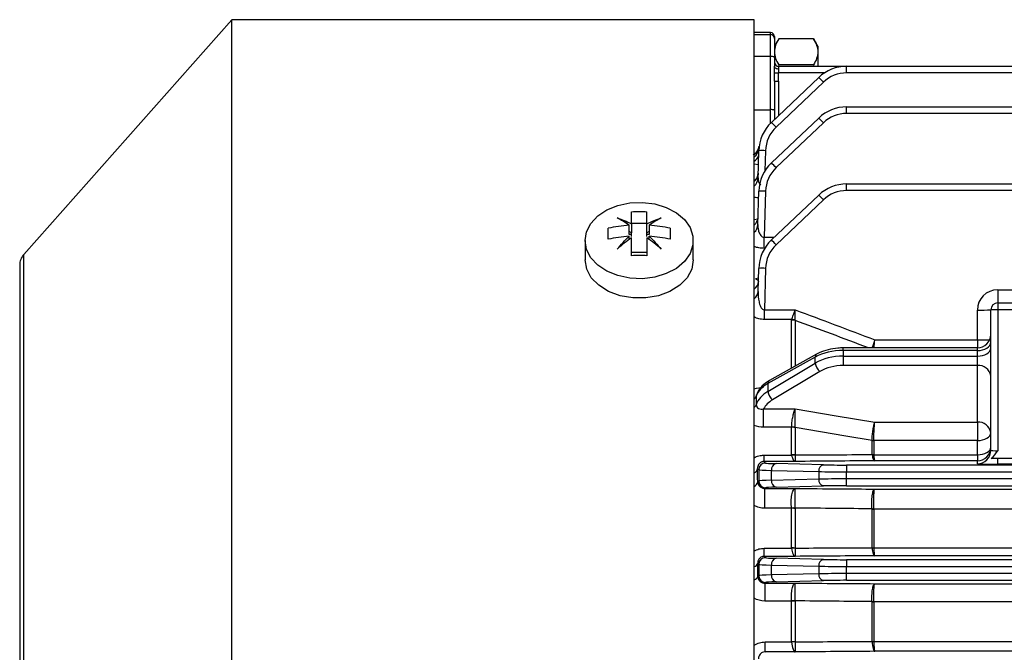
# Model space of a CAD drawing. Header units: millimetres. Extents: x -850 to -69, y -238 to 499.
# Tile 15 of 53: x -850 to -777, y 126 to 173. Entities that reach past the tile are written whole.
import ezdxf

# ---------------------------------------------------------------- set-up
doc = ezdxf.new("R2010")
doc.units = ezdxf.units.MM

msp = doc.modelspace()

# ---------------------------------------------------------------- linework, layer by layer
at = {"color": 7, "linetype": 'Continuous', "lineweight": 25}
for p, q in [((-834.487, 172.582), (-849.87, 155.221)), ((-795.872, 172.582), (-834.487, 172.582)), ((-834.487, 155.169), (-834.487, 172.582)), ((-795.872, 53.682), (-795.872, 172.582)), ((-794.672, 171.632), (-795.872, 171.632)), ((-795.872, 171.496), (-794.672, 171.496)), ((-794.672, 171.496), (-794.672, 171.632)), ((-794.672, 169.848), (-794.672, 171.496)), ((-794.372, 171.332), (-794.372, 171.197)), ((-794.372, 171.197), (-794.372, 169.796)), ((-794.06, 171.172), (-794.372, 170.632)), ((-791.485, 171.172), (-794.059, 171.172)), ((-791.172, 170.632), (-791.484, 171.172)), ((-791.172, 170.632), (-791.172, 170.207)), ((-794.672, 169.848), (-795.872, 169.848)), ((-794.672, 165.927), (-794.672, 169.848)), ((-794.372, 169.796), (-794.372, 169.134)), ((-791.172, 170.207), (-791.172, 169.132)), ((-794.059, 169.243), (-794.076, 169.135)), ((-794.072, 169.132), (-794.072, 168.946)), ((-794.072, 169.132), (-789.039, 169.132)), ((-791.485, 169.243), (-794.059, 169.243)), ((-791.485, 169.243), (-791.467, 169.132)), ((-789.039, 168.645), (-789.039, 169.132)), ((-789.039, 169.132), (-762.695, 169.132)), ((-794.602, 164.989), (-791.104, 168.308)), ((-790.677, 168.645), (-794.079, 168.645)), ((-762.733, 168.645), (-789.039, 168.645)), ((-794.372, 168.04), (-794.372, 165.875)), ((-790.76, 167.958), (-794.257, 164.639)), ((-794.072, 168.032), (-794.072, 165.491)), ((-789.039, 165.645), (-789.039, 166.132)), ((-789.039, 166.132), (-762.773, 166.132)), ((-795.872, 165.927), (-794.672, 165.927)), ((-794.672, 164.92), (-794.672, 165.927)), ((-794.602, 161.989), (-791.104, 165.308)), ((-794.372, 165.875), (-794.372, 165.207)), ((-762.812, 165.645), (-789.039, 165.645)), ((-790.76, 164.958), (-794.257, 161.639)), ((-795.588, 160.886), (-795.535, 162.891)), ((-795.036, 162.891), (-795.074, 161.413)), ((-795.563, 161.849), (-795.872, 161.89)), ((-789.039, 159.945), (-789.039, 160.432)), ((-789.039, 160.432), (-762.923, 160.432)), ((-795.6, 157.427), (-795.535, 159.891)), ((-795.036, 159.891), (-795.125, 156.488)), ((-794.602, 156.289), (-791.104, 159.608)), ((-762.961, 159.945), (-789.039, 159.945)), ((-790.76, 159.258), (-794.257, 155.939)), ((-805.116, 156.706), (-805.116, 157.374)), ((-804.947, 157.537), (-803.797, 157.537)), ((-804.947, 157.493), (-804.947, 156.825)), ((-803.797, 156.825), (-803.797, 157.493)), ((-803.628, 157.374), (-803.628, 156.706)), ((-795.872, 157.793), (-795.602, 157.857)), ((-804.947, 156.825), (-805.116, 156.926)), ((-804.947, 156.706), (-805.116, 156.706)), ((-805.116, 156.308), (-805.116, 156.561)), ((-804.947, 156.706), (-804.947, 156.825)), ((-804.947, 156.543), (-804.947, 156.706)), ((-803.628, 156.926), (-803.797, 156.825)), ((-803.797, 156.706), (-803.797, 156.825)), ((-803.628, 156.706), (-803.797, 156.706)), ((-803.797, 156.543), (-803.797, 156.706)), ((-803.628, 156.308), (-803.628, 156.561)), ((-808.372, 156.248), (-808.372, 154.814)), ((-800.372, 154.814), (-800.372, 156.248)), ((-795.125, 155.672), (-795.125, 156.488)), ((-795.125, 156.488), (-794.391, 156.488)), ((-849.87, 142.894), (-849.87, 155.221)), ((-834.487, 53.682), (-834.487, 155.169)), ((-804.947, 155.378), (-803.797, 155.378)), ((-795.099, 155.672), (-795.125, 155.672)), ((-850.172, 154.426), (-850.172, 71.838)), ((-795.581, 152.469), (-795.535, 154.191)), ((-795.036, 154.191), (-795.116, 151.121)), ((-795.776, 153.434), (-795.553, 153.502)), ((-777.872, 152.606), (-777.872, 151.632)), ((-777.872, 152.606), (-764.267, 152.606)), ((-777.872, 151.632), (-777.872, 151.132)), ((-777.872, 151.632), (-765.608, 151.632)), ((-795.116, 150.409), (-795.116, 151.121)), ((-795.116, 151.121), (-792.84, 151.121)), ((-779.372, 148.902), (-779.372, 151.106)), ((-777.872, 151.132), (-778.372, 151.132)), ((-778.372, 140.742), (-778.372, 151.132)), ((-777.872, 151.132), (-777.872, 140.703)), ((-765.608, 151.132), (-777.872, 151.132)), ((-793.1, 150.409), (-795.116, 150.409)), ((-793.104, 146.808), (-793.104, 150.365)), ((-792.845, 150.34), (-792.845, 146.952)), ((-786.962, 148.902), (-779.372, 148.902)), ((-779.372, 148.902), (-779.372, 148.31)), ((-791.254, 147.842), (-794.751, 145.886)), ((-779.372, 148.31), (-789.289, 148.31)), ((-789.289, 148.116), (-789.289, 148.31)), ((-789.289, 148.116), (-789.289, 147.699)), ((-779.372, 148.116), (-789.289, 148.116)), ((-779.372, 148.116), (-779.372, 148.31)), ((-779.372, 147.699), (-779.372, 148.116)), ((-791.354, 147.627), (-794.852, 145.671)), ((-794.852, 145.088), (-791.354, 147.182)), ((-791.354, 147.182), (-791.354, 147.627)), ((-789.289, 147.699), (-789.289, 147.006)), ((-789.289, 147.699), (-779.372, 147.699)), ((-779.372, 147.006), (-779.372, 147.699)), ((-791.01, 146.573), (-794.507, 144.479)), ((-779.372, 147.006), (-789.289, 147.006)), ((-779.372, 142.81), (-779.372, 147.006)), ((-794.852, 145.671), (-794.852, 145.088)), ((-795.702, 144.859), (-795.703, 144.858)), ((-795.173, 143.805), (-792.84, 143.805)), ((-795.173, 142.448), (-795.173, 143.805)), ((-849.87, 71.042), (-849.87, 142.894)), ((-786.962, 142.81), (-779.372, 142.81)), ((-779.372, 142.81), (-779.372, 141.455)), ((-793.104, 142.448), (-795.173, 142.448)), ((-793.104, 140.409), (-793.104, 142.445)), ((-792.845, 142.425), (-792.845, 140.391)), ((-787.158, 140.423), (-787.158, 141.464)), ((-787.028, 141.455), (-787.028, 141.454)), ((-779.372, 141.455), (-787.028, 141.455)), ((-787.028, 141.454), (-787.028, 140.413)), ((-779.372, 140.403), (-779.372, 141.455)), ((-795.151, 140.371), (-795.151, 139.911)), ((-795.151, 140.371), (-793.102, 140.371)), ((-795.036, 139.795), (-795.151, 139.911)), ((-792.84, 139.911), (-795.151, 139.911)), ((-787.028, 140.403), (-779.372, 140.403)), ((-779.372, 139.961), (-786.962, 139.961)), ((-779.372, 140.403), (-779.372, 139.961)), ((-779.372, 139.743), (-779.372, 139.961)), ((-777.872, 139.703), (-777.872, 140.132)), ((-765.872, 140.132), (-777.872, 140.132)), ((-795.627, 139.387), (-795.535, 139.295)), ((-795.535, 139.295), (-795.535, 138.468)), ((-794.602, 139.25), (-791.104, 139.163)), ((-794.602, 138.514), (-794.602, 139.25)), ((-790.76, 139.663), (-794.257, 139.75)), ((-791.104, 139.163), (-791.104, 138.601)), ((-789.039, 139.645), (-789.039, 139.145)), ((-689.705, 139.645), (-789.039, 139.645)), ((-789.039, 138.619), (-789.039, 139.145)), ((-789.039, 139.145), (-689.705, 139.145)), ((-765.872, 139.703), (-777.872, 139.703)), ((-795.535, 138.468), (-795.612, 138.392)), ((-791.104, 138.601), (-794.602, 138.514)), ((-789.039, 138.119), (-789.039, 138.619)), ((-689.705, 138.619), (-789.039, 138.619)), ((-795.091, 137.913), (-795.036, 137.968)), ((-795.091, 137.913), (-792.84, 137.913)), ((-795.091, 136.452), (-795.091, 137.913)), ((-794.257, 138.014), (-790.76, 138.101)), ((-789.039, 138.119), (-689.705, 138.119)), ((-786.962, 137.867), (-691.782, 137.867)), ((-793.104, 136.452), (-795.091, 136.452)), ((-793.104, 133.516), (-793.104, 136.452)), ((-792.845, 136.436), (-792.845, 133.503)), ((-787.158, 133.534), (-787.158, 136.4)), ((-787.028, 136.392), (-787.028, 133.527)), ((-691.716, 136.392), (-787.028, 136.392)), ((-795.131, 132.891), (-795.131, 133.488)), ((-795.131, 133.488), (-793.103, 133.488)), ((-787.028, 133.52), (-691.716, 133.52)), ((-795.036, 132.795), (-795.131, 132.891)), ((-792.84, 132.891), (-795.131, 132.891)), ((-790.76, 132.663), (-794.257, 132.75)), ((-789.039, 132.645), (-789.039, 132.145)), ((-689.705, 132.645), (-789.039, 132.645)), ((-691.782, 132.937), (-786.962, 132.937)), ((-795.614, 132.374), (-795.535, 132.295)), ((-795.535, 132.295), (-795.535, 131.468)), ((-794.602, 132.25), (-791.104, 132.163)), ((-794.602, 131.514), (-794.602, 132.25)), ((-791.104, 132.163), (-791.104, 131.601)), ((-789.039, 131.619), (-789.039, 132.145)), ((-789.039, 132.145), (-689.705, 132.145)), ((-795.535, 131.468), (-795.604, 131.399)), ((-791.104, 131.601), (-794.602, 131.514)), ((-794.257, 131.014), (-790.76, 131.101)), ((-789.039, 131.119), (-789.039, 131.619)), ((-689.705, 131.619), (-789.039, 131.619)), ((-789.039, 131.119), (-689.705, 131.119)), ((-795.09, 130.914), (-795.036, 130.968)), ((-795.09, 130.914), (-792.84, 130.914)), ((-795.09, 130.914), (-795.09, 129.588)), ((-786.962, 130.87), (-691.782, 130.87)), ((-793.104, 129.588), (-795.09, 129.588)), ((-793.104, 126.579), (-793.104, 129.588)), ((-792.845, 129.577), (-792.845, 126.569)), ((-787.158, 126.603), (-787.158, 129.541)), ((-691.716, 129.535), (-787.028, 129.535)), ((-787.028, 129.535), (-787.028, 126.598)), ((-795.065, 125.825), (-795.065, 126.559)), ((-795.065, 126.559), (-793.103, 126.559)), ((-787.028, 126.593), (-691.716, 126.593)), ((-795.036, 125.795), (-795.065, 125.825)), ((-792.84, 125.825), (-795.065, 125.825)), ((-691.782, 125.868), (-786.962, 125.868))]:
    msp.add_line(p, q, dxfattribs=at)
at = {"color": 7, "linetype": 'Continuous', "lineweight": 25, "flags": 128}
for points in [[(-794.372, 169.134), (-794.366, 169.097), (-794.349, 169.062), (-794.321, 169.029), (-794.284, 169.001), (-794.239, 168.977), (-794.187, 168.96), (-794.131, 168.949), (-794.072, 168.946)], [(-808.372, 156.248), (-808.264, 156.901), (-807.947, 157.518), (-807.436, 158.067), (-806.761, 158.517), (-805.956, 158.846), (-805.067, 159.034), (-804.139, 159.072), (-803.225, 158.958), (-802.372, 158.698), (-801.627, 158.306), (-801.03, 157.803), (-800.613, 157.216), (-800.399, 156.577), (-800.399, 155.92), (-800.613, 155.281), (-801.03, 154.694), (-801.627, 154.191), (-802.372, 153.799), (-803.225, 153.539), (-804.139, 153.425), (-805.067, 153.463), (-805.956, 153.651), (-806.761, 153.98), (-807.436, 154.43), (-807.947, 154.979), (-808.264, 155.596), (-808.372, 156.248)], [(-800.372, 154.814), (-800.488, 154.137), (-800.83, 153.5), (-801.378, 152.939), (-802.1, 152.487), (-802.954, 152.17), (-803.89, 152.007), (-804.854, 152.007), (-805.79, 152.17), (-806.644, 152.487), (-807.366, 152.939), (-807.914, 153.5), (-808.256, 154.137), (-808.372, 154.814)], [(-795.776, 153.434), (-795.629, 153.333), (-795.553, 153.303)], [(-779.372, 148.116), (-779.177, 148.127), (-778.989, 148.162), (-778.816, 148.218), (-778.665, 148.294), (-778.541, 148.387), (-778.448, 148.492), (-778.391, 148.607), (-778.372, 148.726)], [(-779.372, 147.699), (-779.177, 147.711), (-778.989, 147.745), (-778.816, 147.802), (-778.665, 147.878), (-778.541, 147.97), (-778.448, 148.076), (-778.391, 148.19), (-778.372, 148.309)], [(-792.84, 143.805), (-789.819, 143.293), (-786.962, 142.81)], [(-787.158, 141.464), (-789.089, 141.79), (-792.845, 142.425)], [(-779.372, 141.455), (-779.177, 141.466), (-778.989, 141.499), (-778.816, 141.552), (-778.665, 141.624), (-778.541, 141.712), (-778.448, 141.812), (-778.391, 141.921), (-778.372, 142.033)], [(-779.372, 140.403), (-779.177, 140.414), (-778.989, 140.446), (-778.816, 140.497), (-778.665, 140.567), (-778.541, 140.651), (-778.448, 140.748), (-778.391, 140.852), (-778.372, 140.961)]]:
    msp.add_lwpolyline(points, dxfattribs=at)
at = {"color": 7, "linetype": 'Continuous', "lineweight": 25}
for centre, radius, start, end in [((-794.672, 171.332), 0.3, 0, 90), ((-794.672, 171.197), 0.3, 0.06656, 90.06641), ((-794.599, 169.377), 0.477, 61.51839, 98.77946), ((-794.072, 169.432), 0.3, 180, 270), ((-789.039, 166.132), 3, 90, 133.5), ((-794.227, 172.557), 3.914, 267.83143, 272.17331), ((-795.751, 163.389), 6.767, 42.47498, 46.62957), ((-789.039, 166.145), 2.5, 90, 133.5), ((-794.147, 170.903), 2.872, 265.50564, 271.49539), ((-789.039, 163.132), 3, 90, 133.5), ((-794.599, 165.456), 0.477, 61.51839, 98.77946), ((-795.751, 160.389), 6.767, 42.47498, 46.62957), ((-789.039, 163.145), 2.5, 90, 133.5), ((-792.536, 162.813), 3, 133.5, 178.5), ((-792.536, 162.826), 2.5, 133.5, 178.5), ((-799.249, 160.07), 6.767, 42.47498, 46.62957), ((-796.46, 163.364), 0.962, 307.68124, 351.91815), ((-796.478, 163.174), 0.958, 309.22117, 354.64774), ((-796.565, 163.016), 1.137, 307.56105, 333.76062), ((-795.286, 158.114), 4.784, 87.00545, 92.99455), ((-792.536, 159.813), 3, 133.5, 178.5), ((-792.536, 159.826), 2.5, 133.5, 178.5), ((-799.249, 157.07), 6.767, 42.47498, 46.62957), ((-796.482, 161.276), 0.904, 312.4303, 358.15967), ((-796.48, 160.915), 0.893, 312.94244, 358.13537), ((-789.039, 157.432), 3, 90, 133.5), ((-795.286, 155.114), 4.784, 87.00545, 92.99455), ((-795.751, 154.689), 6.767, 42.47498, 46.62957), ((-789.039, 157.445), 2.5, 90, 133.5), ((-796.4, 158.003), 0.815, 310.38709, 357.75067), ((-796.397, 157.458), 0.798, 311.17145, 357.7281), ((-792.536, 154.113), 3, 133.5, 178.5), ((-792.536, 154.126), 2.5, 133.5, 178.5), ((-799.249, 151.37), 6.767, 42.47498, 46.62957), ((-848.972, 154.426), 1.2, 138.45576, 180), ((-795.286, 149.414), 4.784, 87.00545, 92.99455), ((-796.266, 153.25), 0.706, 303.93929, 356.69526), ((-796.263, 152.508), 0.684, 304.88255, 356.67657), ((-777.872, 151.106), 1.5, 90, 180), ((-777.872, 151.132), 0.5, 90, 180), ((-779.122, 160.676), 9.573, 268.50461, 274.49436), ((-793.103, 149.028), 1.338, 78.87741, 90.03432), ((-793.214, 149.051), 1.362, 74.40921, 85.16905), ((-779.372, 149.31), 1, 270, 0), ((-779.244, 168.085), 19.184, 269.61649, 272.36373), ((-791.117, 147.648), 0.238, 125.06357, 184.98841), ((-790.533, 147.244), 0.823, 184.30389, 234.61664), ((-779.273, 146.102), 0.91, 8.09598, 96.27484), ((-794.615, 145.692), 0.238, 125.09864, 184.98517), ((-794.031, 145.15), 0.823, 184.30389, 234.61664), ((-796.223, 144.926), 0.532, 311.3111, 340.01979), ((-796.21, 144.289), 0.52, 310.58153, 339.56759), ((-779.273, 141.905), 0.91, 8.09598, 96.27484), ((-793.114, 140.758), 1.691, 80.83996, 89.64985), ((-793.102, 140.757), 1.688, 81.22061, 90.03951), ((-787.023, 142.302), 0.848, 260.85174, 269.63659), ((-787.029, 142.3), 0.846, 261.24417, 270.03951), ((-779.372, 140.961), 1, 269.99018, 359.99018), ((-779.372, 140.742), 1, 269.99018, 359.99018), ((-795.035, 139.295), 0.5, 90.04597, 179.95403), ((-793.102, 138.598), 1.812, 81.82551, 90.03932), ((-792.967, 138.589), 1.788, 86.14559, 94.32815), ((-787.029, 141.291), 0.878, 261.56323, 270.03947), ((-787.095, 141.265), 0.864, 266.01738, 274.46295), ((-796.055, 139.454), 0.434, 294.99731, 351.0591), ((-794.15, 139.307), 0.455, 103.65629, 187.24185), ((-790.652, 139.22), 0.455, 103.65629, 187.24185), ((-796.035, 138.468), 0.43, 292.24958, 349.81582), ((-795.035, 138.469), 0.5, 180.04597, 269.95403), ((-794.15, 138.457), 0.455, 172.75815, 256.34371), ((-790.652, 138.544), 0.455, 172.75815, 256.34371), ((-792.983, 134.309), 2.16, 86.34656, 93.21569), ((-793.102, 134.338), 2.114, 83.00456, 90.03744), ((-787.089, 137.455), 1.05, 266.24592, 273.31319), ((-787.029, 137.419), 1.027, 262.79901, 270.0379), ((-793.102, 131.102), 2.414, 83.8812, 90.03487), ((-792.965, 131.092), 2.399, 87.14762, 93.28756), ((-787.029, 134.696), 1.169, 263.68179, 270.03553), ((-787.097, 134.678), 1.16, 267.04697, 273.39113), ((-795.035, 132.295), 0.5, 90.04597, 179.95403), ((-794.15, 132.307), 0.455, 103.65629, 187.24185), ((-790.652, 132.22), 0.455, 103.65629, 187.24185), ((-795.957, 132.478), 0.358, 283.70027, 343.12471), ((-795.943, 131.515), 0.358, 281.4838, 341.15924), ((-795.035, 131.469), 0.5, 180.04597, 269.95403), ((-794.15, 131.457), 0.455, 172.75815, 256.34371), ((-790.652, 131.544), 0.455, 172.75815, 256.34371), ((-792.986, 126.536), 3.064, 87.37283, 92.2137), ((-793.102, 126.603), 2.985, 85.05682, 90.03011), ((-787.088, 131.035), 1.49, 267.30446, 272.28083), ((-787.029, 130.986), 1.451, 264.91444, 270.03076), ((-793.102, 122.929), 3.65, 85.95902, 90.0256), ((-792.961, 122.919), 3.643, 88.17635, 92.23583), ((-787.029, 128.363), 1.766, 265.82319, 270.02632), ((-787.099, 128.351), 1.76, 268.10674, 272.30658)]:
    msp.add_arc(centre, radius, start, end, dxfattribs=at)
for centre, major_axis, ratio, start_param, end_param in [((-794.672, 168.04), (0, 4.006), 0.074891, 4.712389, 4.863951), ((-794.672, 168.032), (0, 4.058), 0.14786, 4.712389, 4.863951), ((-789.289, 146.337), (3, 0), 0.592804, 1.570796, 2.330015), ((-789.289, 145.817), (3, 0), 0.627383, 1.570796, 2.330015), ((-789.289, 145.429), (2.5, 0), 0.630841, 1.570796, 2.330015), ((-792.786, 144.381), (3, 0), 0.592804, 2.330015, 2.935777), ((-792.786, 143.723), (3, 0), 0.627383, 2.330015, 2.935777), ((-792.786, 143.335), (2.5, 0), 0.630841, 2.330015, 2.839046), ((-777.872, 140.742), (0.5, 0), 0.078558, 3.141593, 4.712389), ((-792.536, 139.797), (2.5, 0), 0.026186, 3.167773, 3.953171), ((-796.787, 113.132), (0, 51.5), 0.026186, 5.225043, 5.247342), ((-792.536, 139.297), (3, 0), 0.021822, 3.167773, 3.953171), ((-789.039, 139.21), (3, 0), 0.021822, 3.953171, 4.712389), ((-789.039, 139.71), (2.5, 0), 0.026186, 3.953171, 4.712389), ((-777.872, 139.743), (1.5, 0), 0.026186, 3.141593, 4.712389), ((-792.536, 138.467), (3, 0), 0.021822, 2.330015, 3.115413), ((-789.039, 138.553), (3, 0), 0.021822, 1.570796, 2.330015), ((-792.536, 137.967), (2.5, 0), 0.026186, 2.330015, 3.115413), ((-789.039, 138.054), (2.5, 0), 0.026186, 1.570796, 2.330015), ((-792.536, 132.797), (2.5, 0), 0.026186, 3.167773, 3.953171), ((-789.039, 132.71), (2.5, 0), 0.026186, 3.953171, 4.712389), ((-796.865, 113.132), (0, 51.5), 0.026186, 5.07499, 5.095321), ((-792.536, 132.297), (3, 0), 0.021822, 3.167773, 3.953171), ((-789.039, 132.21), (3, 0), 0.021822, 3.953171, 4.712389), ((-792.536, 131.467), (3, 0), 0.021822, 2.330015, 3.115413), ((-789.039, 131.553), (3, 0), 0.021822, 1.570796, 2.330015), ((-789.039, 131.054), (2.5, 0), 0.026186, 1.570796, 2.330015), ((-792.536, 130.967), (2.5, 0), 0.026186, 2.330015, 3.115413)]:
    msp.add_ellipse(centre, major_axis=major_axis, ratio=ratio, start_param=start_param, end_param=end_param, dxfattribs=at)
for points in [[(-794.059, 171.172), (-794.25, 170.857), (-794.372, 170.537), (-794.372, 170.207)], [(-791.485, 171.172), (-791.294, 170.857), (-791.172, 170.537), (-791.172, 170.207)], [(-794.372, 170.207), (-794.372, 169.878), (-794.25, 169.558), (-794.059, 169.243)], [(-791.172, 170.207), (-791.172, 169.878), (-791.294, 169.558), (-791.485, 169.243)], [(-794.375, 168.645), (-794.377, 168.814), (-794.372, 168.98), (-794.372, 169.134)], [(-804.947, 158.379), (-804.564, 158.399), (-804.18, 158.399), (-803.797, 158.379)], [(-804.947, 157.493), (-804.947, 157.832), (-804.947, 158.127), (-804.947, 158.379)], [(-803.797, 157.493), (-803.797, 157.832), (-803.797, 158.127), (-803.797, 158.379)], [(-805.116, 157.374), (-805.645, 157.339), (-806.164, 157.267), (-806.672, 157.159)], [(-805.998, 157.918), (-805.654, 157.808), (-805.304, 157.667), (-804.947, 157.493)], [(-805.116, 157.374), (-805.416, 157.588), (-805.71, 157.769), (-805.998, 157.918)], [(-803.797, 157.493), (-803.44, 157.667), (-803.09, 157.808), (-802.746, 157.918)], [(-802.746, 157.918), (-803.034, 157.769), (-803.328, 157.588), (-803.628, 157.374)], [(-802.072, 157.159), (-802.581, 157.267), (-803.099, 157.339), (-803.628, 157.374)], [(-806.672, 156.346), (-806.672, 156.637), (-806.672, 156.908), (-806.672, 157.159)], [(-805.116, 156.561), (-805.645, 156.526), (-806.164, 156.454), (-806.672, 156.346)], [(-805.998, 155.618), (-805.71, 155.956), (-805.416, 156.27), (-805.116, 156.561)], [(-803.628, 156.561), (-803.328, 156.27), (-803.034, 155.956), (-802.746, 155.618)], [(-802.072, 156.346), (-802.581, 156.454), (-803.099, 156.526), (-803.628, 156.561)], [(-802.072, 157.159), (-802.072, 156.908), (-802.072, 156.637), (-802.072, 156.346)], [(-804.947, 156.441), (-805.304, 156.191), (-805.654, 155.917), (-805.998, 155.618)], [(-804.947, 155.126), (-804.947, 155.594), (-804.947, 156.032), (-804.947, 156.441)], [(-803.797, 156.441), (-803.797, 156.032), (-803.797, 155.594), (-803.797, 155.126)], [(-802.746, 155.618), (-803.09, 155.917), (-803.44, 156.191), (-803.797, 156.441)], [(-803.797, 155.126), (-804.18, 155.146), (-804.564, 155.146), (-804.947, 155.126)], [(-793.104, 150.365), (-793.104, 150.38), (-793.102, 150.394), (-793.1, 150.409)], [(-792.848, 150.363), (-792.848, 150.356), (-792.847, 150.348), (-792.845, 150.34)], [(-795.872, 145.271), (-795.654, 145.353), (-795.416, 145.393), (-795.173, 145.393)], [(-795.173, 142.448), (-795.416, 142.448), (-795.656, 142.492), (-795.872, 142.577)], [(-793.104, 142.445), (-793.104, 142.446), (-793.104, 142.447), (-793.104, 142.448)], [(-792.845, 142.427), (-792.845, 142.426), (-792.845, 142.426), (-792.845, 142.425)], [(-787.158, 141.464), (-787.158, 141.464), (-787.158, 141.465), (-787.158, 141.465)], [(-778.342, 140.132), (-778.161, 140.3), (-778.014, 140.501), (-777.872, 140.703)], [(-793.102, 140.371), (-793.103, 140.384), (-793.104, 140.397), (-793.104, 140.409)], [(-792.845, 140.391), (-792.846, 140.385), (-792.847, 140.379), (-792.847, 140.372)], [(-787.158, 140.423), (-787.157, 140.416), (-787.156, 140.409), (-787.155, 140.403)], [(-787.028, 140.413), (-787.028, 140.41), (-787.028, 140.407), (-787.028, 140.403)], [(-777.872, 140.132), (-778.045, 140.132), (-778.213, 140.132), (-778.342, 140.132)], [(-793.104, 136.452), (-793.104, 136.457), (-793.104, 136.461), (-793.105, 136.466)], [(-792.846, 136.465), (-792.845, 136.455), (-792.845, 136.446), (-792.845, 136.436)], [(-787.158, 136.4), (-787.158, 136.403), (-787.158, 136.405), (-787.158, 136.408)], [(-787.028, 136.392), (-787.028, 136.397), (-787.028, 136.402), (-787.028, 136.407)], [(-793.103, 133.488), (-793.103, 133.497), (-793.104, 133.507), (-793.104, 133.516)], [(-792.845, 133.503), (-792.845, 133.498), (-792.846, 133.493), (-792.846, 133.489)], [(-787.156, 133.519), (-787.157, 133.524), (-787.157, 133.529), (-787.158, 133.534)], [(-787.028, 133.527), (-787.028, 133.525), (-787.028, 133.522), (-787.028, 133.52)], [(-795.09, 129.588), (-795.367, 129.588), (-795.639, 129.663), (-795.872, 129.8)], [(-793.104, 129.588), (-793.104, 129.591), (-793.104, 129.595), (-793.104, 129.598)], [(-792.845, 129.597), (-792.845, 129.59), (-792.845, 129.584), (-792.845, 129.577)], [(-787.158, 129.541), (-787.158, 129.543), (-787.158, 129.544), (-787.158, 129.546)], [(-787.028, 129.535), (-787.028, 129.539), (-787.028, 129.542), (-787.028, 129.546)], [(-793.103, 126.559), (-793.104, 126.565), (-793.104, 126.572), (-793.104, 126.579)], [(-792.845, 126.569), (-792.845, 126.566), (-792.845, 126.563), (-792.845, 126.56)], [(-787.157, 126.592), (-787.157, 126.596), (-787.157, 126.599), (-787.158, 126.603)], [(-787.028, 126.598), (-787.028, 126.596), (-787.028, 126.594), (-787.028, 126.593)]]:
    msp.add_open_spline(points, degree=3, dxfattribs=at)
for points, knots in [([(-794.072, 168.946), (-794.072, 168.903), (-794.076, 168.856), (-794.081, 168.754), (-794.081, 168.7), (-794.079, 168.645)], [0, 0, 0, 0, 0.5, 0.5, 1, 1, 1, 1]), ([(-795.52, 163.218), (-795.539, 163.123), (-795.576, 162.938), (-795.73, 162.736), (-795.866, 162.624), (-795.947, 162.582), (-795.95, 162.582), (-795.951, 162.582)], [0, 0, 0, 0, 0.272972, 0.530951, 0.738519, 0.899657, 1, 1, 1, 1]), ([(-795.582, 161.238), (-795.581, 161.232), (-795.56, 161.115), (-795.655, 160.906), (-795.781, 160.741), (-795.851, 160.695), (-795.845, 160.698), (-795.843, 160.698)], [0, 0, 0, 0, 0.019488, 0.42745, 0.709011, 0.915184, 1, 1, 1, 1]), ([(-795.588, 160.886), (-795.583, 160.811), (-795.573, 160.663), (-795.507, 160.482), (-795.42, 160.401), (-795.392, 160.375)], [0, 0, 0, 0, 0.420463, 0.816022, 1, 1, 1, 1]), ([(-795.548, 159.398), (-795.63, 159.407), (-795.745, 159.418), (-795.844, 159.444), (-795.872, 159.451)], [0, 0, 0, 0, 0.712466, 1, 1, 1, 1]), ([(-795.605, 157.957), (-795.601, 157.923), (-795.589, 157.811), (-795.688, 157.676), (-795.696, 157.67), (-795.699, 157.668)], [0, 0, 0, 0, 0.2277365, 0.7317386, 1, 1, 1, 1]), ([(-795.6, 157.427), (-795.602, 157.334), (-795.598, 157.242), (-795.572, 157.058), (-795.552, 156.967), (-795.49, 156.79), (-795.448, 156.702), (-795.356, 156.589), (-795.32, 156.554), (-795.232, 156.502), (-795.179, 156.486), (-795.125, 156.488)], [0, 0, 0, 0, 0.25, 0.25, 0.5, 0.5, 0.75, 0.75, 0.875, 0.875, 1, 1, 1, 1]), ([(-795.125, 155.672), (-795.259, 155.672), (-795.392, 155.684), (-795.642, 155.727), (-795.763, 155.76), (-795.872, 155.8)], [0, 0, 0, 0, 0.5, 0.5, 1, 1, 1, 1]), ([(-795.562, 153.208), (-795.562, 153.206), (-795.562, 153.196), (-795.562, 153.196), (-795.562, 153.196)], [0, 0, 0, 0, 0.2357046, 1, 1, 1, 1]), ([(-795.581, 152.469), (-795.587, 152.219), (-795.569, 151.967), (-795.489, 151.599), (-795.453, 151.477), (-795.369, 151.306), (-795.335, 151.251), (-795.268, 151.18), (-795.242, 151.158), (-795.184, 151.128), (-795.15, 151.119), (-795.116, 151.121)], [0, 0, 0, 0, 0.5, 0.5, 0.75, 0.75, 0.875, 0.875, 0.9375, 0.9375, 1, 1, 1, 1]), ([(-793.1, 150.409), (-793.065, 150.502), (-793.025, 150.613), (-792.958, 150.795), (-792.935, 150.858), (-792.888, 150.987), (-792.864, 151.055), (-792.84, 151.121)], [0, 0, 0, 0, 0.5, 0.5, 0.75, 0.75, 1, 1, 1, 1]), ([(-792.848, 150.363), (-792.847, 150.462), (-792.846, 150.58), (-792.844, 150.775), (-792.843, 150.841), (-792.842, 150.979), (-792.841, 151.051), (-792.84, 151.121)], [0, 0, 0, 0, 0.5, 0.5, 0.75, 0.75, 1, 1, 1, 1]), ([(-792.84, 151.121), (-791.862, 150.757), (-790.885, 150.391), (-789.908, 150.022), (-788.925, 149.651), (-787.943, 149.278), (-786.962, 148.902)], [0, 0, 0, 0, 0.003131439, 0.003131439, 0.003131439, 0.006283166, 0.006283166, 0.006283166, 0.006283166]), ([(-795.116, 150.409), (-795.254, 150.409), (-795.39, 150.426), (-795.647, 150.493), (-795.765, 150.54), (-795.872, 150.598)], [0, 0, 0, 0, 0.5, 0.5, 1, 1, 1, 1]), ([(-787.421, 148.31), (-788.336, 148.657), (-790.141, 149.339), (-791.952, 150.01), (-792.845, 150.34)], [0, 0, 0, 0, 0.506692, 1, 1, 1, 1]), ([(-787.13, 148.31), (-787.108, 148.387), (-787.06, 148.555), (-786.997, 148.778), (-786.963, 148.898), (-786.962, 148.902)], [0, 0, 0, 0, 0.445676, 0.982599, 1, 1, 1, 1]), ([(-787.018, 148.31), (-787.011, 148.383), (-786.995, 148.551), (-786.974, 148.774), (-786.963, 148.898), (-786.962, 148.902)], [0, 0, 0, 0, 0.424434, 0.981932, 1, 1, 1, 1]), ([(-789.289, 148.31), (-789.421, 148.307), (-789.8, 148.298), (-790.416, 148.191), (-790.932, 148.013), (-791.19, 147.876), (-791.254, 147.842)], [0, 0, 0, 0, 0.184998, 0.533438, 0.885532, 1, 1, 1, 1]), ([(-794.751, 145.886), (-794.851, 145.825), (-795.139, 145.649), (-795.494, 145.307), (-795.642, 144.983), (-795.709, 144.838)], [0, 0, 0, 0, 0.226342, 0.653126, 1, 1, 1, 1]), ([(-795.695, 144.856), (-795.704, 144.84), (-795.723, 144.803), (-795.723, 144.766), (-795.723, 144.745)], [0, 0, 0, 0, 0.437121, 1, 1, 1, 1]), ([(-795.723, 144.745), (-795.723, 144.639), (-795.723, 144.533), (-795.723, 144.427), (-795.723, 144.321), (-795.723, 144.214), (-795.723, 144.108)], [0, 0, 0, 0, 0.0004019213, 0.0004019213, 0.0004019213, 0.0008038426, 0.0008038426, 0.0008038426, 0.0008038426]), ([(-795.723, 144.108), (-795.724, 144.049), (-795.708, 143.993), (-795.648, 143.895), (-795.603, 143.853), (-795.495, 143.796), (-795.433, 143.781), (-795.303, 143.775), (-795.237, 143.785), (-795.173, 143.805)], [0, 0, 0, 0, 0.25, 0.25, 0.5, 0.5, 0.75, 0.75, 1, 1, 1, 1]), ([(-793.104, 142.448), (-793.101, 142.553), (-793.093, 142.67), (-793.064, 142.918), (-793.044, 143.046), (-792.995, 143.294), (-792.967, 143.415), (-792.906, 143.63), (-792.873, 143.727), (-792.84, 143.805)], [0, 0, 0, 0, 0.25, 0.25, 0.5, 0.5, 0.75, 0.75, 1, 1, 1, 1]), ([(-792.845, 142.427), (-792.845, 142.532), (-792.845, 142.65), (-792.844, 142.9), (-792.844, 143.03), (-792.843, 143.282), (-792.843, 143.404), (-792.841, 143.625), (-792.841, 143.725), (-792.84, 143.805)], [0, 0, 0, 0, 0.25, 0.25, 0.5, 0.5, 0.75, 0.75, 1, 1, 1, 1]), ([(-787.158, 141.465), (-787.156, 141.569), (-787.15, 141.683), (-787.129, 141.927), (-787.114, 142.053), (-787.078, 142.299), (-787.057, 142.42), (-787.012, 142.635), (-786.987, 142.732), (-786.962, 142.81)], [0, 0, 0, 0, 0.25, 0.25, 0.5, 0.5, 0.75, 0.75, 1, 1, 1, 1]), ([(-787.028, 141.455), (-787.028, 141.558), (-787.026, 141.673), (-787.018, 141.917), (-787.013, 142.045), (-787.001, 142.293), (-786.994, 142.414), (-786.979, 142.632), (-786.971, 142.731), (-786.962, 142.81)], [0, 0, 0, 0, 0.25, 0.25, 0.5, 0.5, 0.75, 0.75, 1, 1, 1, 1]), ([(-795.872, 140.186), (-795.766, 140.245), (-795.65, 140.292), (-795.405, 140.355), (-795.28, 140.371), (-795.151, 140.371)], [0, 0, 0, 0, 0.5, 0.5, 1, 1, 1, 1]), ([(-795.151, 139.911), (-795.205, 139.911), (-795.258, 139.901), (-795.347, 139.871), (-795.382, 139.852), (-795.475, 139.789), (-795.516, 139.742), (-795.609, 139.595), (-795.631, 139.491), (-795.627, 139.387)], [0, 0, 0, 0, 0.125, 0.125, 0.25, 0.25, 0.5, 0.5, 1, 1, 1, 1]), ([(-793.102, 140.371), (-793.087, 140.301), (-793.07, 140.238), (-793.031, 140.126), (-793.01, 140.077), (-792.942, 139.959), (-792.891, 139.915), (-792.84, 139.911)], [0, 0, 0, 0, 0.25, 0.25, 0.5, 0.5, 1, 1, 1, 1]), ([(-792.847, 140.372), (-792.846, 140.302), (-792.846, 140.239), (-792.845, 140.127), (-792.844, 140.078), (-792.843, 139.959), (-792.842, 139.915), (-792.84, 139.911)], [0, 0, 0, 0, 0.25, 0.25, 0.5, 0.5, 1, 1, 1, 1]), ([(-792.845, 140.391), (-791.948, 140.396), (-791.052, 140.401), (-790.156, 140.406), (-789.156, 140.412), (-788.157, 140.417), (-787.158, 140.423)], [0.000133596, 0.000133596, 0.000133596, 0.000133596, 0.002959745, 0.002959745, 0.002959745, 0.006112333, 0.006112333, 0.006112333, 0.006112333]), ([(-786.962, 139.961), (-787.94, 139.953), (-788.918, 139.944), (-789.897, 139.936), (-790.878, 139.928), (-791.859, 139.919), (-792.84, 139.911)], [0, 0, 0, 0, 0.003087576, 0.003087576, 0.003087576, 0.006182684, 0.006182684, 0.006182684, 0.006182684]), ([(-787.155, 140.403), (-787.144, 140.336), (-787.131, 140.276), (-787.103, 140.169), (-787.087, 140.122), (-787.038, 140.008), (-787, 139.965), (-786.962, 139.961)], [0, 0, 0, 0, 0.25, 0.25, 0.5, 0.5, 1, 1, 1, 1]), ([(-787.028, 140.403), (-787.024, 140.337), (-787.02, 140.277), (-787.01, 140.17), (-787.005, 140.123), (-786.988, 140.009), (-786.975, 139.965), (-786.962, 139.961)], [0, 0, 0, 0, 0.25, 0.25, 0.5, 0.5, 1, 1, 1, 1]), ([(-795.612, 138.392), (-795.607, 138.294), (-795.574, 138.194), (-795.459, 138.057), (-795.41, 138.013), (-795.277, 137.941), (-795.188, 137.913), (-795.091, 137.913)], [0, 0, 0, 0, 0.5, 0.5, 0.75, 0.75, 1, 1, 1, 1]), ([(-793.105, 136.466), (-793.115, 136.542), (-793.123, 136.622), (-793.132, 136.788), (-793.133, 136.874), (-793.13, 137.044), (-793.125, 137.129), (-793.109, 137.29), (-793.098, 137.367), (-793.057, 137.583), (-793.02, 137.701), (-792.936, 137.864), (-792.888, 137.909), (-792.84, 137.913)], [0, 0, 0, 0, 0.125, 0.125, 0.25, 0.25, 0.375, 0.375, 0.5, 0.5, 0.75, 0.75, 1, 1, 1, 1]), ([(-792.846, 136.465), (-792.846, 136.541), (-792.846, 136.621), (-792.846, 136.787), (-792.846, 136.873), (-792.846, 137.042), (-792.846, 137.128), (-792.846, 137.289), (-792.846, 137.366), (-792.845, 137.583), (-792.844, 137.7), (-792.842, 137.863), (-792.841, 137.909), (-792.84, 137.913)], [0, 0, 0, 0, 0.125, 0.125, 0.25, 0.25, 0.375, 0.375, 0.5, 0.5, 0.75, 0.75, 1, 1, 1, 1]), ([(-792.84, 137.913), (-791.759, 137.905), (-790.677, 137.896), (-789.596, 137.888), (-788.718, 137.881), (-787.84, 137.874), (-786.962, 137.867)], [0, 0, 0, 0, 0.003385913, 0.003385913, 0.003385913, 0.006135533, 0.006135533, 0.006135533, 0.006135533]), ([(-787.158, 136.408), (-787.166, 136.483), (-787.172, 136.562), (-787.179, 136.727), (-787.18, 136.812), (-787.178, 136.98), (-787.175, 137.065), (-787.164, 137.227), (-787.156, 137.304), (-787.137, 137.45), (-787.125, 137.517), (-787.098, 137.635), (-787.083, 137.688), (-787.036, 137.815), (-786.999, 137.863), (-786.962, 137.867)], [0, 0, 0, 0, 0.125, 0.125, 0.25, 0.25, 0.375, 0.375, 0.5, 0.5, 0.625, 0.625, 0.75, 0.75, 1, 1, 1, 1]), ([(-787.028, 136.407), (-787.031, 136.483), (-787.033, 136.562), (-787.036, 136.726), (-787.036, 136.811), (-787.035, 136.979), (-787.034, 137.064), (-787.031, 137.226), (-787.028, 137.304), (-787.021, 137.45), (-787.017, 137.516), (-787.008, 137.635), (-787.003, 137.687), (-786.987, 137.815), (-786.975, 137.863), (-786.962, 137.867)], [0, 0, 0, 0, 0.125, 0.125, 0.25, 0.25, 0.375, 0.375, 0.5, 0.5, 0.625, 0.625, 0.75, 0.75, 1, 1, 1, 1]), ([(-795.091, 136.452), (-795.23, 136.452), (-795.368, 136.471), (-795.63, 136.542), (-795.757, 136.596), (-795.872, 136.663)], [0, 0, 0, 0, 0.5, 0.5, 1, 1, 1, 1]), ([(-787.158, 136.408), (-788.057, 136.417), (-788.956, 136.426), (-789.855, 136.435), (-790.852, 136.445), (-791.849, 136.455), (-792.846, 136.465)], [0.000000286, 0.000000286, 0.000000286, 0.000000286, 0.002815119, 0.002815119, 0.002815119, 0.005935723, 0.005935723, 0.005935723, 0.005935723]), ([(-795.872, 133.292), (-795.762, 133.355), (-795.642, 133.404), (-795.391, 133.471), (-795.263, 133.488), (-795.131, 133.488)], [0, 0, 0, 0, 0.5, 0.5, 1, 1, 1, 1]), ([(-793.103, 133.488), (-793.079, 133.31), (-793.041, 133.161), (-792.972, 133.006), (-792.946, 132.965), (-792.895, 132.909), (-792.867, 132.893), (-792.84, 132.891)], [0, 0, 0, 0, 0.5, 0.5, 0.75, 0.75, 1, 1, 1, 1]), ([(-792.846, 133.489), (-792.845, 133.311), (-792.844, 133.162), (-792.843, 133.006), (-792.843, 132.965), (-792.841, 132.909), (-792.841, 132.894), (-792.84, 132.891)], [0, 0, 0, 0, 0.5, 0.5, 0.75, 0.75, 1, 1, 1, 1]), ([(-792.845, 133.503), (-791.943, 133.508), (-791.042, 133.513), (-790.14, 133.518), (-789.146, 133.523), (-788.152, 133.529), (-787.158, 133.534)], [0.000132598, 0.000132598, 0.000132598, 0.000132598, 0.002952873, 0.002952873, 0.002952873, 0.006064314, 0.006064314, 0.006064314, 0.006064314]), ([(-787.156, 133.519), (-787.147, 133.434), (-787.136, 133.356), (-787.109, 133.215), (-787.094, 133.153), (-787.06, 133.051), (-787.041, 133.01), (-787.003, 132.955), (-786.982, 132.939), (-786.962, 132.937)], [0, 0, 0, 0, 0.25, 0.25, 0.5, 0.5, 0.75, 0.75, 1, 1, 1, 1]), ([(-787.028, 133.52), (-787.025, 133.434), (-787.021, 133.356), (-787.012, 133.215), (-787.007, 133.153), (-786.995, 133.051), (-786.989, 133.01), (-786.976, 132.955), (-786.969, 132.939), (-786.962, 132.937)], [0, 0, 0, 0, 0.25, 0.25, 0.5, 0.5, 0.75, 0.75, 1, 1, 1, 1]), ([(-795.131, 132.891), (-795.22, 132.891), (-795.305, 132.865), (-795.433, 132.791), (-795.481, 132.744), (-795.59, 132.595), (-795.618, 132.485), (-795.614, 132.374)], [0, 0, 0, 0, 0.25, 0.25, 0.5, 0.5, 1, 1, 1, 1]), ([(-786.962, 132.937), (-787.935, 132.929), (-788.908, 132.922), (-789.882, 132.914), (-790.868, 132.906), (-791.854, 132.899), (-792.84, 132.891)], [0, 0, 0, 0, 0.003046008, 0.003046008, 0.003046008, 0.006132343, 0.006132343, 0.006132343, 0.006132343]), ([(-795.604, 131.399), (-795.601, 131.29), (-795.563, 131.181), (-795.436, 131.039), (-795.383, 130.997), (-795.251, 130.933), (-795.172, 130.913), (-795.09, 130.914)], [0, 0, 0, 0, 0.5, 0.5, 0.75, 0.75, 1, 1, 1, 1]), ([(-793.104, 129.598), (-793.11, 129.673), (-793.114, 129.75), (-793.117, 129.907), (-793.115, 129.988), (-793.104, 130.22), (-793.086, 130.37), (-793.034, 130.623), (-793, 130.727), (-792.943, 130.834), (-792.924, 130.862), (-792.883, 130.901), (-792.861, 130.912), (-792.84, 130.914)], [0, 0, 0, 0, 0.125, 0.125, 0.25, 0.25, 0.5, 0.5, 0.75, 0.75, 0.875, 0.875, 1, 1, 1, 1]), ([(-792.845, 129.597), (-792.845, 129.672), (-792.845, 129.749), (-792.845, 129.906), (-792.845, 129.987), (-792.845, 130.219), (-792.845, 130.369), (-792.844, 130.623), (-792.843, 130.727), (-792.842, 130.834), (-792.842, 130.862), (-792.841, 130.901), (-792.841, 130.911), (-792.84, 130.914)], [0, 0, 0, 0, 0.125, 0.125, 0.25, 0.25, 0.5, 0.5, 0.75, 0.75, 0.875, 0.875, 1, 1, 1, 1]), ([(-792.84, 130.914), (-791.79, 130.906), (-790.74, 130.898), (-789.689, 130.89), (-788.78, 130.884), (-787.871, 130.877), (-786.962, 130.87)], [0, 0, 0, 0, 0.003273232, 0.003273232, 0.003273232, 0.006106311, 0.006106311, 0.006106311, 0.006106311]), ([(-787.158, 129.546), (-787.163, 129.621), (-787.166, 129.697), (-787.168, 129.852), (-787.167, 129.932), (-787.159, 130.163), (-787.146, 130.313), (-787.109, 130.57), (-787.083, 130.677), (-787.041, 130.788), (-787.026, 130.816), (-786.995, 130.857), (-786.978, 130.868), (-786.962, 130.87)], [0, 0, 0, 0, 0.125, 0.125, 0.25, 0.25, 0.5, 0.5, 0.75, 0.75, 0.875, 0.875, 1, 1, 1, 1]), ([(-787.028, 129.546), (-787.03, 129.62), (-787.031, 129.696), (-787.032, 129.852), (-787.031, 129.931), (-787.029, 130.163), (-787.025, 130.312), (-787.012, 130.569), (-787.003, 130.676), (-786.989, 130.788), (-786.984, 130.816), (-786.973, 130.857), (-786.968, 130.868), (-786.962, 130.87)], [0, 0, 0, 0, 0.125, 0.125, 0.25, 0.25, 0.5, 0.5, 0.75, 0.75, 0.875, 0.875, 1, 1, 1, 1]), ([(-787.158, 129.546), (-788.088, 129.555), (-789.018, 129.563), (-789.948, 129.571), (-790.914, 129.58), (-791.88, 129.588), (-792.845, 129.597)], [0.000000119, 0.000000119, 0.000000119, 0.000000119, 0.002898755, 0.002898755, 0.002898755, 0.005907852, 0.005907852, 0.005907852, 0.005907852]), ([(-795.872, 126.325), (-795.753, 126.401), (-795.623, 126.46), (-795.349, 126.539), (-795.209, 126.559), (-795.065, 126.559)], [0, 0, 0, 0, 0.5, 0.5, 1, 1, 1, 1]), ([(-793.103, 126.559), (-793.086, 126.348), (-793.05, 126.164), (-792.979, 125.969), (-792.953, 125.918), (-792.898, 125.847), (-792.869, 125.828), (-792.84, 125.825)], [0, 0, 0, 0, 0.5, 0.5, 0.75, 0.75, 1, 1, 1, 1]), ([(-792.845, 126.569), (-791.937, 126.575), (-791.029, 126.58), (-790.121, 126.585), (-789.133, 126.591), (-788.145, 126.597), (-787.158, 126.603)], [0.000132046, 0.000132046, 0.000132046, 0.000132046, 0.00296013, 0.00296013, 0.00296013, 0.006038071, 0.006038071, 0.006038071, 0.006038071]), ([(-792.845, 126.56), (-792.845, 126.349), (-792.844, 126.165), (-792.843, 125.969), (-792.842, 125.918), (-792.841, 125.848), (-792.841, 125.828), (-792.84, 125.825)], [0, 0, 0, 0, 0.5, 0.5, 0.75, 0.75, 1, 1, 1, 1]), ([(-787.157, 126.592), (-787.144, 126.388), (-787.118, 126.207), (-787.066, 126.013), (-787.047, 125.962), (-787.006, 125.891), (-786.984, 125.871), (-786.962, 125.868)], [0, 0, 0, 0, 0.5, 0.5, 0.75, 0.75, 1, 1, 1, 1]), ([(-787.028, 126.593), (-787.024, 126.388), (-787.015, 126.207), (-786.997, 126.013), (-786.991, 125.962), (-786.977, 125.891), (-786.97, 125.871), (-786.962, 125.868)], [0, 0, 0, 0, 0.5, 0.5, 0.75, 0.75, 1, 1, 1, 1]), ([(-795.065, 125.825), (-795.141, 125.825), (-795.216, 125.807), (-795.343, 125.744), (-795.397, 125.701), (-795.52, 125.554), (-795.557, 125.434), (-795.555, 125.315)], [0, 0, 0, 0, 0.25, 0.25, 0.5, 0.5, 1, 1, 1, 1]), ([(-786.962, 125.868), (-787.929, 125.861), (-788.896, 125.854), (-789.863, 125.847), (-790.855, 125.84), (-791.848, 125.832), (-792.84, 125.825)], [0, 0, 0, 0, 0.003012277, 0.003012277, 0.003012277, 0.006104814, 0.006104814, 0.006104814, 0.006104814])]:
    msp.add_open_spline(points, degree=3, knots=knots, dxfattribs=at)

doc.saveas('drawing.dxf')
